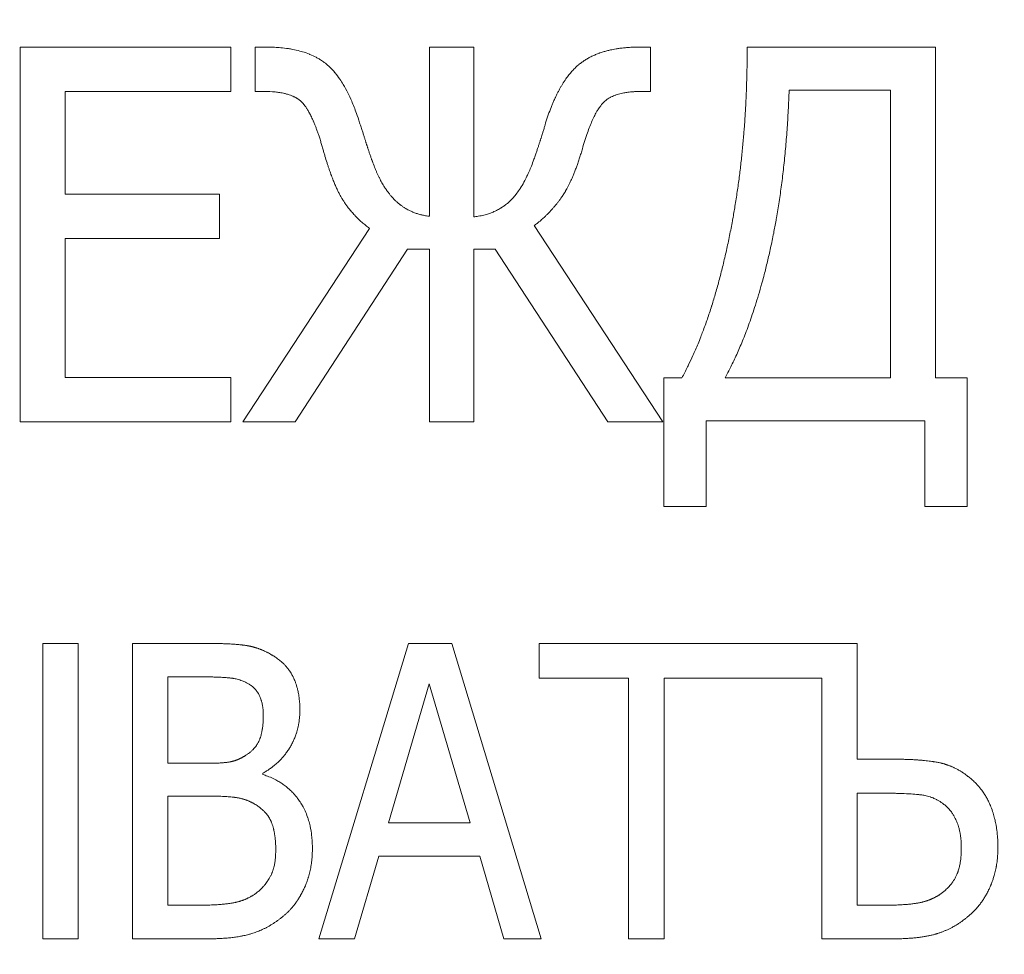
# Model space of a CAD drawing. Header units: millimetres. Extents: x -104 to 382, y -287 to 234.
# Tile 15 of 46: x 0.18 to 8.51, y -186.82 to -178.92. Entities that reach past the tile are written whole.
import ezdxf

# ---------------------------------------------------------------- set-up
doc = ezdxf.new("R2010")
doc.units = ezdxf.units.MM
doc.linetypes.add('K5LT_BASIC', pattern=[0])
doc.linetypes.add('K5LT_THIN', pattern=[0])
doc.styles.add('KDIMTEXTSTYLE', font='GOST_AU.SHX', dxfattribs={"width": 0.96, "oblique": 15, "height": 5})
doc.dimstyles.new('KDIMSTYLE (1.00)', dxfattribs={"dimtxt": 5, "dimasz": 1, "dimexe": 2, "dimexo": 0, "dimgap": 1, "dimtad": 1, "dimtxsty": 'KDIMTEXTSTYLE', "dimsah": 1, "dimcen": 0, "dimdle": 1, "dimadec": 0, "dimazin": 0, "dimtfac": 0.667, "dimtmove": 0, "dimatfit": 3, "dimfxl": 1, "dimtvp": 1, "dimtolj": 1, "dimtzin": 0, "dimarcsym": 0})

# ---------------------------------------------------------------- blocks, each defined once
blk = doc.blocks.new('KDIMARROW_02')
blk.add_hatch(color=0).paths.add_polyline_path([(4.5, 0), (5, 0.6583), (0, 0), (5, -0.6583)])
at = {"color": 0, "linetype": 'K5LT_THIN', "lineweight": 18}
for p, q in [((5, 0.6583), (0, 0)), ((4.5, 0), (5, 0.6583)), ((0, 0), (-1, 0)), ((0, 0), (5, -0.6583)), ((0, 0), (7, 0)), ((5, -0.6583), (4.5, 0))]:
    blk.add_line(p, q, dxfattribs=at)

msp = doc.modelspace()

# ---------------------------------------------------------------- linework, layer by layer
at = {"color": 150, "linetype": 'K5LT_BASIC', "lineweight": 20, "true_color": 0x0080ff}
for p, q in [((0.1863, -179.149), (1.9691, -179.149)), ((0.1863, -182.319), (0.1863, -179.149)), ((1.9691, -179.149), (1.9691, -179.524)), ((2.1746, -179.149), (2.2722, -179.149)), ((2.1746, -179.524), (2.1746, -179.149)), ((3.6491, -179.149), (4.0242, -179.149)), ((3.6491, -180.5799), (3.6491, -179.149)), ((4.0242, -179.149), (4.0242, -180.585)), ((5.4217, -179.149), (5.5193, -179.149)), ((5.5193, -179.149), (5.5193, -179.524)), ((6.3387, -179.149), (7.9315, -179.149)), ((7.9315, -179.149), (7.9315, -181.9465)), ((1.9691, -179.524), (0.5665, -179.524)), ((0.5665, -179.524), (0.5665, -180.3923)), ((2.2517, -179.524), (2.1746, -179.524)), ((5.5193, -179.524), (5.4422, -179.524)), ((7.5513, -179.5138), (6.6933, -179.5138)), ((7.5513, -181.9465), (7.5513, -179.5138)), ((0.5665, -180.3923), (1.874, -180.3923)), ((1.874, -180.3923), (1.874, -180.7674)), ((4.5354, -180.6595), (5.6246, -182.319)), ((2.0693, -182.319), (3.1431, -180.6826)), ((1.874, -180.7674), (0.5665, -180.7674)), ((0.5665, -180.7674), (0.5665, -181.9439)), ((3.4642, -180.8599), (2.5137, -182.319)), ((3.6491, -180.8599), (3.4642, -180.8599)), ((3.6491, -182.319), (3.6491, -180.8599)), ((4.2066, -180.8599), (4.0242, -180.8599)), ((4.0242, -180.8599), (4.0242, -182.319)), ((5.1596, -182.319), (4.2066, -180.8599)), ((0.5665, -181.9439), (1.9691, -181.9439)), ((1.9691, -181.9439), (1.9691, -182.319)), ((5.6323, -181.9465), (5.7864, -181.9465)), ((5.6323, -183.0357), (5.6323, -181.9465)), ((6.1512, -181.9465), (7.5513, -181.9465)), ((7.9315, -181.9465), (8.2012, -181.9465)), ((8.2012, -181.9465), (8.2012, -183.0357)), ((1.9691, -182.319), (0.1863, -182.319)), ((2.5137, -182.319), (2.0693, -182.319)), ((4.0242, -182.319), (3.6491, -182.319)), ((5.6246, -182.319), (5.1596, -182.319)), ((7.8415, -182.3113), (5.9919, -182.3113)), ((5.9919, -182.3113), (5.9919, -183.0357)), ((7.8415, -183.0357), (7.8415, -182.3113)), ((5.9919, -183.0357), (5.6323, -183.0357)), ((8.2012, -183.0357), (7.8415, -183.0357)), ((0.3775, -186.6937), (0.3775, -184.1937)), ((0.3775, -184.1937), (0.6773, -184.1937)), ((0.6773, -184.1937), (0.6773, -186.6937)), ((1.1352, -186.6937), (1.1352, -184.1937)), ((1.1352, -184.1937), (1.7308, -184.1937)), ((2.7134, -186.6937), (3.4711, -184.1937)), ((3.4711, -184.1937), (3.8378, -184.1937)), ((3.8378, -184.1937), (4.5955, -186.6937)), ((4.5793, -184.1937), (7.2697, -184.1937)), ((4.5793, -184.4895), (4.5793, -184.1937)), ((7.2697, -184.1937), (7.2697, -185.1743)), ((1.435, -184.4774), (1.435, -185.2087)), ((1.7207, -184.4774), (1.435, -184.4774)), ((5.335, -184.4895), (4.5793, -184.4895)), ((5.335, -186.6937), (5.335, -184.4895)), ((6.9699, -184.4895), (5.6348, -184.4895)), ((5.6348, -184.4895), (5.6348, -186.6937)), ((6.9699, -186.6937), (6.9699, -184.4895)), ((3.6474, -184.5361), (3.3029, -185.7111)), ((3.9938, -185.7111), (3.6474, -184.5361)), ((1.435, -185.2087), (1.7734, -185.2087)), ((7.2697, -185.1743), (7.5898, -185.1743)), ((2.2393, -185.2918), (2.2393, -185.3039)), ((1.435, -185.4863), (1.435, -186.4101)), ((1.7734, -185.4863), (1.435, -185.4863)), ((7.4966, -185.462), (7.2697, -185.462)), ((7.2697, -185.462), (7.2697, -186.4101)), ((3.3029, -185.7111), (3.9938, -185.7111)), ((3.2199, -185.9948), (3.0153, -186.6937)), ((4.0769, -185.9948), (3.2199, -185.9948)), ((4.2794, -186.6937), (4.0769, -185.9948)), ((1.435, -186.4101), (1.6782, -186.4101)), ((7.2697, -186.4101), (7.4885, -186.4101)), ((0.6773, -186.6937), (0.3775, -186.6937)), ((1.7794, -186.6937), (1.1352, -186.6937)), ((3.0153, -186.6937), (2.7134, -186.6937)), ((4.5955, -186.6937), (4.2794, -186.6937)), ((5.6348, -186.6937), (5.335, -186.6937)), ((7.5797, -186.6937), (6.9699, -186.6937))]:
    msp.add_line(p, q, dxfattribs=at)
at = {"color": 7, "linetype": 'K5LT_THIN', "lineweight": 18}
for radius, start, end in [(66.4902, 325.862142, 146.984614), (58.4914, 116.40976, 325.862142), (66.4902, 146.984614, 325.862142)]:
    msp.add_arc((-3.9577, -151.4864), radius, start, end, dxfattribs=at)
at = {"color": 150, "linetype": 'K5LT_BASIC', "lineweight": 20, "true_color": 0x0080ff}
for points, knots in [([(2.2722, -179.149), (2.2948, -179.149), (2.335, -179.1499), (2.3966, -179.1541), (2.4469, -179.1601), (2.5015, -179.1694), (2.5406, -179.1784), (2.5889, -179.1922), (2.6167, -179.2019), (2.6552, -179.2176), (2.6778, -179.2282), (2.7073, -179.2443), (2.7307, -179.2583), (2.7491, -179.2709), (2.7721, -179.288), (2.7884, -179.3015), (2.8185, -179.3299), (2.8363, -179.3492), (2.864, -179.3825), (2.8877, -179.414), (2.9239, -179.4706), (2.9575, -179.5321), (2.9951, -179.613), (3.0282, -179.6973), (3.0497, -179.7614), (3.0583, -179.7886)], [0, 0, 0, 0, 0.052781, 0.096186, 0.154201, 0.18555, 0.247088, 0.268059, 0.333203, 0.3364, 0.397419, 0.412328, 0.445385, 0.487461, 0.487861, 0.541866, 0.558078, 0.621987, 0.623002, 0.687695, 0.735606, 0.804438, 0.8644, 0.944313, 1, 1, 1, 1]), ([(4.633, -179.7886), (4.6403, -179.7657), (4.6552, -179.721), (4.6748, -179.6687), (4.691, -179.6291), (4.7016, -179.6045), (4.7098, -179.5863), (4.718, -179.5686), (4.7279, -179.5481), (4.7404, -179.5236), (4.7531, -179.5002), (4.7658, -179.4781), (4.7785, -179.4571), (4.7913, -179.4372), (4.8041, -179.4185), (4.8169, -179.4007), (4.8298, -179.3839), (4.8428, -179.368), (4.8534, -179.3558), (4.8622, -179.3462), (4.8708, -179.337), (4.8818, -179.3259), (4.8946, -179.3137), (4.904, -179.3053), (4.9126, -179.2981), (4.921, -179.2911), (4.9331, -179.2818), (4.9462, -179.2724), (4.9551, -179.2663), (4.9641, -179.2603), (4.9733, -179.2545), (4.9874, -179.2461), (5.0009, -179.2386), (5.0107, -179.2334), (5.0206, -179.2284), (5.0316, -179.2231), (5.0422, -179.2183), (5.0525, -179.2138), (5.0629, -179.2094), (5.0767, -179.204), (5.0874, -179.2001), (5.0981, -179.1963), (5.1105, -179.1921), (5.1267, -179.1871), (5.143, -179.1825), (5.1565, -179.1789), (5.1692, -179.1758), (5.1841, -179.1724), (5.2048, -179.168), (5.2312, -179.1633), (5.2632, -179.1585), (5.2972, -179.1546), (5.3248, -179.1524), (5.3544, -179.1505), (5.3755, -179.1496), (5.3975, -179.1492), (5.4077, -179.149), (5.4168, -179.149), (5.4217, -179.149)], [0, 0, 0, 0, 0.047262, 0.094649, 0.11805, 0.141094, 0.154939, 0.163924, 0.18643, 0.208814, 0.230805, 0.252516, 0.273787, 0.294905, 0.315642, 0.336175, 0.356465, 0.376756, 0.396764, 0.405617, 0.416507, 0.435717, 0.4546, 0.472842, 0.476231, 0.490727, 0.508323, 0.525991, 0.543485, 0.543673, 0.561395, 0.57919, 0.597056, 0.611414, 0.614911, 0.632727, 0.650448, 0.651483, 0.668104, 0.685548, 0.697366, 0.702821, 0.719807, 0.736661, 0.753165, 0.769448, 0.777019, 0.790669, 0.813004, 0.83645, 0.864508, 0.900403, 0.926294, 0.935276, 0.975253, 0.978407, 0.988421, 1, 1, 1, 1]), ([(5.7864, -181.9465), (5.8027, -181.9169), (5.8213, -181.8811), (5.8525, -181.8179), (5.8823, -181.7544), (5.9168, -181.6745), (5.9443, -181.6059), (5.9707, -181.5371), (6.0016, -181.4513), (6.0265, -181.3758), (6.0498, -181.3019), (6.0723, -181.2272), (6.0987, -181.1321), (6.1193, -181.0528), (6.1393, -180.9721), (6.163, -180.8703), (6.1897, -180.7458), (6.2071, -180.6558), (6.2223, -180.5725), (6.2365, -180.4906), (6.2548, -180.3731), (6.2716, -180.2511), (6.2863, -180.1297), (6.299, -180.0089), (6.3077, -179.9118), (6.3141, -179.8311), (6.3198, -179.7506), (6.3261, -179.6454), (6.3318, -179.5231), (6.3358, -179.3996), (6.3375, -179.3123), (6.3385, -179.2287), (6.3387, -179.1867), (6.3387, -179.149)], [0, 0, 0, 0, 0.050745, 0.05894, 0.099621, 0.147381, 0.173561, 0.193686, 0.239368, 0.284116, 0.286821, 0.328468, 0.372511, 0.395334, 0.416848, 0.460909, 0.504497, 0.546704, 0.552549, 0.588176, 0.62817, 0.667273, 0.705227, 0.742879, 0.77995, 0.794727, 0.816735, 0.853195, 0.889715, 0.926296, 0.963064, 0.966886, 1, 1, 1, 1]), ([(2.7475, -180.0096), (2.744, -179.9971), (2.7369, -179.9726), (2.7261, -179.9369), (2.7155, -179.9038), (2.7049, -179.8727), (2.6948, -179.8445), (2.6846, -179.8177), (2.6755, -179.7951), (2.669, -179.7797), (2.6626, -179.7651), (2.6556, -179.7498), (2.6466, -179.731), (2.6381, -179.7144), (2.63, -179.6995), (2.6225, -179.6864), (2.6155, -179.6748), (2.609, -179.6646), (2.6029, -179.6556), (2.5978, -179.6484), (2.594, -179.6433), (2.5906, -179.6388), (2.5869, -179.6341), (2.5823, -179.6284), (2.578, -179.6235), (2.575, -179.6203), (2.5724, -179.6175), (2.5696, -179.6147), (2.5653, -179.6105), (2.5605, -179.6061), (2.5562, -179.6025), (2.5532, -179.6001), (2.5505, -179.5979), (2.5466, -179.5949), (2.5406, -179.5905), (2.5344, -179.5864), (2.5291, -179.583), (2.5219, -179.5786), (2.5132, -179.5737), (2.4997, -179.567), (2.4906, -179.563), (2.4772, -179.5575), (2.4609, -179.5515), (2.4402, -179.5454), (2.4137, -179.5388), (2.3848, -179.5332), (2.3295, -179.5261), (2.2846, -179.524), (2.2517, -179.524)], [0, 0, 0, 0, 0.033761, 0.067685, 0.103586, 0.134487, 0.167168, 0.198654, 0.229317, 0.251248, 0.258676, 0.287554, 0.314614, 0.340314, 0.363773, 0.386327, 0.406693, 0.425769, 0.443127, 0.460015, 0.470345, 0.475373, 0.489668, 0.502319, 0.514391, 0.525096, 0.526191, 0.535033, 0.546905, 0.558647, 0.570222, 0.576491, 0.579142, 0.588261, 0.602226, 0.617521, 0.626289, 0.634162, 0.659707, 0.675285, 0.706238, 0.706269, 0.741326, 0.784181, 0.797705, 0.852249, 0.898936, 1, 1, 1, 1]), ([(5.4422, -179.524), (5.4282, -179.524), (5.4038, -179.5245), (5.3662, -179.5267), (5.3306, -179.5303), (5.2983, -179.5354), (5.2643, -179.5425), (5.2417, -179.5489), (5.2137, -179.5587), (5.1963, -179.566), (5.1743, -179.5774), (5.1613, -179.5852), (5.1466, -179.5954), (5.1383, -179.602), (5.1292, -179.6099), (5.1221, -179.6166), (5.1155, -179.6238), (5.1087, -179.6315), (5.103, -179.6386), (5.0959, -179.648), (5.0888, -179.658), (5.0803, -179.6706), (5.0696, -179.6879), (5.0557, -179.7122), (5.0412, -179.7404), (5.0171, -179.7925), (4.9851, -179.8737), (4.9578, -179.9603), (4.9438, -180.0096)], [0, 0, 0, 0, 0.043026, 0.077139, 0.125194, 0.168432, 0.199239, 0.261833, 0.266666, 0.328722, 0.348299, 0.385344, 0.403899, 0.438784, 0.440532, 0.467209, 0.490456, 0.493648, 0.522557, 0.538865, 0.554289, 0.583771, 0.611782, 0.647784, 0.705401, 0.739892, 0.864358, 1, 1, 1, 1]), ([(6.6933, -179.5138), (6.6914, -179.5708), (6.6866, -179.6837), (6.6764, -179.8495), (6.6635, -180.0103), (6.6479, -180.1655), (6.6299, -180.3142), (6.6096, -180.4567), (6.5935, -180.5553), (6.5779, -180.6437), (6.5618, -180.7294), (6.5375, -180.8465), (6.5105, -180.9634), (6.4864, -181.0596), (6.4679, -181.1287), (6.4499, -181.1937), (6.4289, -181.2659), (6.4021, -181.3517), (6.3761, -181.4299), (6.3503, -181.5028), (6.3249, -181.5706), (6.2995, -181.6345), (6.2746, -181.694), (6.2498, -181.75), (6.2253, -181.8027), (6.2007, -181.853), (6.1761, -181.9008), (6.1595, -181.9315), (6.1512, -181.9465)], [0, 0, 0, 0, 0.055982, 0.111602, 0.166737, 0.220673, 0.273838, 0.325442, 0.376188, 0.384003, 0.425594, 0.47462, 0.521602, 0.566953, 0.594009, 0.609453, 0.650679, 0.688891, 0.72532, 0.759489, 0.79311, 0.825199, 0.856315, 0.886025, 0.915355, 0.94389, 0.972098, 1, 1, 1, 1]), ([(3.0583, -179.7886), (3.0604, -179.795), (3.0646, -179.8076), (3.0709, -179.8266), (3.0767, -179.8444), (3.0821, -179.861), (3.0871, -179.8764), (3.0918, -179.8908), (3.0961, -179.9041), (3.1001, -179.9167), (3.1039, -179.9286), (3.1075, -179.9398), (3.1108, -179.9501), (3.1138, -179.9597), (3.1166, -179.9686), (3.1186, -179.975), (3.1204, -179.9805), (3.1214, -179.9838), (3.1233, -179.9898), (3.125, -179.9952), (3.1278, -180.0038), (3.131, -180.0138), (3.134, -180.0228), (3.1372, -180.0326), (3.1405, -180.0426), (3.1451, -180.0561), (3.1498, -180.0698), (3.1543, -180.0825), (3.1583, -180.0937), (3.1608, -180.1006), (3.1634, -180.1076), (3.1649, -180.1115), (3.1662, -180.1149)], [0, 0, 0, 0, 0.060146, 0.114399, 0.164014, 0.208064, 0.249628, 0.287042, 0.322247, 0.354734, 0.386587, 0.41614, 0.444116, 0.469467, 0.493994, 0.517356, 0.522794, 0.540415, 0.54517, 0.574212, 0.587494, 0.621882, 0.665002, 0.6731, 0.71666, 0.763331, 0.812812, 0.86513, 0.908422, 0.947399, 0.953316, 1, 1, 1, 1]), ([(4.5277, -180.1149), (4.5298, -180.1087), (4.5341, -180.0966), (4.5404, -180.0786), (4.5463, -180.0614), (4.552, -180.045), (4.5573, -180.0295), (4.5622, -180.015), (4.5668, -180.0014), (4.5711, -179.9886), (4.5752, -179.9765), (4.579, -179.965), (4.5825, -179.9544), (4.5858, -179.9445), (4.5889, -179.9352), (4.591, -179.9288), (4.5928, -179.9233), (4.594, -179.9197), (4.5962, -179.9126), (4.5985, -179.9056), (4.6023, -179.8937), (4.606, -179.8818), (4.6121, -179.862), (4.6172, -179.8453), (4.6237, -179.8227), (4.6285, -179.8058), (4.6319, -179.7928), (4.633, -179.7886)], [0, 0, 0, 0, 0.052735, 0.102638, 0.150057, 0.194006, 0.236267, 0.275228, 0.312263, 0.346748, 0.380513, 0.411997, 0.441959, 0.469532, 0.496364, 0.522681, 0.52468, 0.545108, 0.555251, 0.587497, 0.609546, 0.664992, 0.700964, 0.805013, 0.838212, 0.947433, 1, 1, 1, 1]), ([(3.1431, -180.6826), (3.1374, -180.6786), (3.1261, -180.6704), (3.1096, -180.6577), (3.0933, -180.6445), (3.0772, -180.6307), (3.0615, -180.6165), (3.0461, -180.6019), (3.0343, -180.5901), (3.0246, -180.5801), (3.0152, -180.5702), (3.0035, -180.5573), (2.9907, -180.5426), (2.9788, -180.5284), (2.9678, -180.5146), (2.9606, -180.5053), (2.9541, -180.4967), (2.9481, -180.4886), (2.9395, -180.4768), (2.9313, -180.4651), (2.9236, -180.4537), (2.9173, -180.444), (2.9124, -180.4361), (2.9076, -180.4282), (2.9017, -180.418), (2.895, -180.406), (2.8904, -180.3974), (2.8858, -180.3886), (2.8809, -180.3792), (2.8741, -180.3655), (2.8673, -180.3512), (2.8604, -180.3362), (2.8534, -180.3204), (2.8463, -180.3037), (2.839, -180.2859), (2.8315, -180.2671), (2.8237, -180.247), (2.8182, -180.232), (2.8129, -180.2174), (2.8074, -180.2023), (2.7996, -180.1797), (2.7912, -180.1545), (2.7797, -180.1189), (2.768, -180.081), (2.7563, -180.0409), (2.7504, -180.0201), (2.7475, -180.0096)], [0, 0, 0, 0, 0.032486, 0.065765, 0.099777, 0.134528, 0.169769, 0.204908, 0.239741, 0.2531, 0.273729, 0.307264, 0.338883, 0.368928, 0.39639, 0.422651, 0.42359, 0.446511, 0.468965, 0.489694, 0.509956, 0.529687, 0.539244, 0.549318, 0.568637, 0.587956, 0.604578, 0.607065, 0.626033, 0.644836, 0.66359, 0.68262, 0.701919, 0.721771, 0.741871, 0.762744, 0.784128, 0.806272, 0.809379, 0.828674, 0.851795, 0.875394, 0.899717, 0.949445, 0.974719, 1, 1, 1, 1]), ([(4.9438, -180.0096), (4.94, -180.0228), (4.9322, -180.0488), (4.9204, -180.0865), (4.91, -180.1176), (4.9018, -180.1409), (4.8937, -180.1637), (4.8838, -180.1901), (4.8716, -180.221), (4.8595, -180.2499), (4.8474, -180.277), (4.8356, -180.3021), (4.824, -180.3254), (4.8128, -180.3464), (4.804, -180.3621), (4.797, -180.3742), (4.7903, -180.3852), (4.7821, -180.3984), (4.7729, -180.4124), (4.7661, -180.4222), (4.7603, -180.4303), (4.7546, -180.438), (4.7469, -180.4483), (4.7412, -180.4557), (4.7358, -180.4627), (4.7304, -180.4695), (4.7241, -180.4774), (4.7188, -180.4839), (4.7135, -180.4904), (4.7066, -180.4986), (4.6986, -180.508), (4.6906, -180.5172), (4.6851, -180.5233), (4.6797, -180.5293), (4.6741, -180.5354), (4.6658, -180.5443), (4.6576, -180.5529), (4.6494, -180.5613), (4.6437, -180.567), (4.6375, -180.5731), (4.6302, -180.5802), (4.6191, -180.5907), (4.606, -180.6026), (4.5946, -180.6126), (4.5814, -180.6238), (4.5649, -180.6373), (4.5482, -180.6502), (4.5374, -180.658), (4.5354, -180.6595)], [0, 0, 0, 0, 0.034184, 0.068919, 0.103985, 0.124318, 0.138932, 0.173789, 0.207976, 0.241644, 0.27435, 0.306658, 0.337317, 0.36669, 0.393903, 0.405293, 0.420147, 0.444229, 0.466989, 0.488084, 0.493461, 0.508772, 0.528754, 0.548428, 0.549532, 0.567594, 0.58668, 0.594681, 0.605556, 0.624347, 0.643101, 0.661889, 0.680147, 0.680721, 0.699527, 0.718234, 0.736844, 0.755118, 0.773143, 0.775037, 0.796518, 0.821441, 0.847909, 0.882246, 0.894988, 0.932955, 0.987506, 1, 1, 1, 1]), ([(3.1662, -180.1149), (3.1724, -180.1321), (3.1819, -180.1573), (3.1951, -180.1892), (3.2052, -180.2125), (3.2155, -180.2348), (3.2259, -180.2561), (3.2365, -180.2766), (3.2472, -180.2961), (3.2583, -180.3154), (3.2702, -180.3348), (3.2848, -180.357), (3.3009, -180.3795), (3.3151, -180.3976), (3.3303, -180.4157), (3.3443, -180.4311), (3.3573, -180.444), (3.3659, -180.4522), (3.3734, -180.459), (3.3831, -180.4674), (3.3926, -180.4753), (3.3996, -180.4808), (3.4058, -180.4855), (3.4119, -180.49), (3.4203, -180.4961), (3.4296, -180.5024), (3.439, -180.5084), (3.4486, -180.5143), (3.4605, -180.5212), (3.4777, -180.5304), (3.4951, -180.5387), (3.5162, -180.5477), (3.5381, -180.5559), (3.5606, -180.5628), (3.5834, -180.5687), (3.6027, -180.573), (3.6267, -180.5771), (3.641, -180.579), (3.6491, -180.5799)], [0, 0, 0, 0, 0.056382, 0.084835, 0.113202, 0.141386, 0.169269, 0.196971, 0.224385, 0.251689, 0.281142, 0.312844, 0.357038, 0.394905, 0.410411, 0.459471, 0.487617, 0.493839, 0.514368, 0.534629, 0.55407, 0.572992, 0.577071, 0.591219, 0.609264, 0.627149, 0.645044, 0.663124, 0.681375, 0.711544, 0.757887, 0.774497, 0.822661, 0.870365, 0.886914, 0.934373, 0.962836, 1, 1, 1, 1]), ([(4.0242, -180.585), (4.037, -180.5837), (4.0499, -180.582), (4.0786, -180.5774), (4.1025, -180.5725), (4.1364, -180.5633), (4.1651, -180.5538), (4.1925, -180.5428), (4.2215, -180.5292), (4.2404, -180.5187), (4.2613, -180.5059), (4.2781, -180.4948), (4.2942, -180.4827), (4.3104, -180.4697), (4.3251, -180.457), (4.3416, -180.4409), (4.3598, -180.4216), (4.3724, -180.4068), (4.3919, -180.3819), (4.4039, -180.3653), (4.4261, -180.3316), (4.4389, -180.31), (4.4581, -180.275), (4.4714, -180.2489), (4.4905, -180.2078), (4.5082, -180.1664), (4.521, -180.1333), (4.5277, -180.1149)], [0, 0, 0, 0, 0.054366, 0.055305, 0.126032, 0.162022, 0.213449, 0.264497, 0.299312, 0.363929, 0.366431, 0.415048, 0.459375, 0.462505, 0.512902, 0.550321, 0.567641, 0.631229, 0.634305, 0.699146, 0.714091, 0.791131, 0.792359, 0.85679, 0.892662, 0.942209, 1, 1, 1, 1]), ([(1.7308, -184.1937), (1.7424, -184.1937), (1.7652, -184.1938), (1.798, -184.194), (1.8296, -184.1945), (1.8598, -184.1951), (1.8825, -184.1957), (1.9008, -184.1963), (1.9184, -184.197), (1.9401, -184.1979), (1.9634, -184.1991), (1.9848, -184.2004), (2.0044, -184.2018), (2.0218, -184.2032), (2.0374, -184.2046), (2.0511, -184.206), (2.0611, -184.2071), (2.0686, -184.2079), (2.0753, -184.2087), (2.0833, -184.2098), (2.092, -184.211), (2.0995, -184.2121), (2.1047, -184.213), (2.1096, -184.2138), (2.1142, -184.2147), (2.1189, -184.2156), (2.1234, -184.2165), (2.1282, -184.2175), (2.1346, -184.2188), (2.1406, -184.2202), (2.1447, -184.2212), (2.1489, -184.2222), (2.1532, -184.2233), (2.1595, -184.225), (2.1658, -184.2267), (2.171, -184.2282), (2.1753, -184.2295), (2.1797, -184.2308), (2.1853, -184.2326), (2.192, -184.2348), (2.199, -184.2372), (2.206, -184.2397), (2.2133, -184.2424), (2.2207, -184.2452), (2.2293, -184.2487), (2.2399, -184.2531), (2.2526, -184.2587), (2.2654, -184.2648), (2.2766, -184.2704), (2.2889, -184.2769), (2.3003, -184.2832), (2.3091, -184.2883), (2.3148, -184.2917), (2.3177, -184.2934), (2.3204, -184.295)], [0, 0, 0, 0, 0.034572, 0.069887, 0.105677, 0.141462, 0.177309, 0.19051, 0.212465, 0.247045, 0.280471, 0.313408, 0.344174, 0.373213, 0.399347, 0.424157, 0.446057, 0.454418, 0.4662, 0.484141, 0.501452, 0.517634, 0.530317, 0.533379, 0.548312, 0.559765, 0.563072, 0.577215, 0.590994, 0.604329, 0.616011, 0.617574, 0.630838, 0.644165, 0.657685, 0.671301, 0.678107, 0.685293, 0.69955, 0.71423, 0.729075, 0.74448, 0.760297, 0.77678, 0.793528, 0.81694, 0.84698, 0.877718, 0.902772, 0.922006, 0.96084, 0.980399, 0.981664, 1, 1, 1, 1]), ([(2.3204, -184.295), (2.3296, -184.3004), (2.3386, -184.306), (2.3586, -184.3194), (2.3749, -184.3313), (2.3974, -184.3499), (2.4157, -184.3669), (2.435, -184.3872), (2.4519, -184.4077), (2.4663, -184.4276), (2.4801, -184.449), (2.4892, -184.4655), (2.4983, -184.4835), (2.5048, -184.4978), (2.5118, -184.5148), (2.5211, -184.5395), (2.528, -184.5616), (2.5358, -184.5921), (2.5421, -184.621), (2.5507, -184.6777), (2.5534, -184.7245), (2.5534, -184.7569)], [0, 0, 0, 0, 0.05673, 0.057617, 0.131613, 0.168693, 0.22324, 0.275256, 0.33115, 0.379302, 0.41967, 0.480455, 0.489948, 0.536784, 0.571733, 0.595418, 0.686824, 0.700783, 0.768117, 0.846296, 1, 1, 1, 1]), ([(2.1279, -184.5422), (2.1213, -184.538), (2.1101, -184.5315), (2.0894, -184.5209), (2.0751, -184.5146), (2.0583, -184.5082), (2.0442, -184.5033), (2.0294, -184.4991), (2.0162, -184.4958), (2.0045, -184.4931), (1.9915, -184.4908), (1.9811, -184.4892), (1.9719, -184.4879), (1.9623, -184.4868), (1.9528, -184.4859), (1.9429, -184.4849), (1.9342, -184.4842), (1.9214, -184.4832), (1.9078, -184.4823), (1.8906, -184.4812), (1.8669, -184.4801), (1.8385, -184.479), (1.8062, -184.4782), (1.7693, -184.4775), (1.7421, -184.4774), (1.7207, -184.4774)], [0, 0, 0, 0, 0.069993, 0.116638, 0.208482, 0.209978, 0.276864, 0.340625, 0.345188, 0.395377, 0.444181, 0.459457, 0.484447, 0.522357, 0.53992, 0.560278, 0.600047, 0.605043, 0.6536, 0.694972, 0.719142, 0.804724, 0.86501, 0.898385, 1, 1, 1, 1]), ([(2.2434, -184.8035), (2.2434, -184.7947), (2.2432, -184.7852), (2.2423, -184.7684), (2.2411, -184.7524), (2.239, -184.7353), (2.2368, -184.7209), (2.2343, -184.7074), (2.2309, -184.6927), (2.2276, -184.6808), (2.2243, -184.67), (2.2204, -184.6584), (2.2165, -184.6485), (2.2129, -184.6401), (2.2087, -184.6309), (2.2038, -184.6218), (2.1974, -184.611), (2.1917, -184.6024), (2.183, -184.5908), (2.1749, -184.5814), (2.1658, -184.5719), (2.1561, -184.563), (2.1479, -184.5562), (2.1382, -184.549), (2.1325, -184.5451), (2.1279, -184.5422)], [0, 0, 0, 0, 0.074582, 0.082045, 0.147219, 0.217413, 0.239745, 0.283568, 0.347865, 0.386056, 0.406505, 0.46138, 0.510527, 0.516377, 0.557659, 0.616703, 0.626657, 0.692524, 0.728405, 0.784415, 0.828627, 0.871139, 0.927765, 0.942745, 1, 1, 1, 1]), ([(2.1178, -185.1256), (2.1228, -185.1221), (2.1277, -185.1184), (2.1387, -185.1096), (2.1474, -185.1019), (2.1598, -185.0896), (2.1695, -185.0787), (2.1801, -185.0652), (2.1891, -185.0521), (2.1974, -185.0381), (2.2045, -185.0244), (2.2104, -185.0111), (2.2162, -184.9962), (2.2212, -184.9809), (2.2257, -184.9647), (2.2303, -184.9457), (2.2333, -184.9301), (2.2372, -184.9057), (2.2398, -184.8848), (2.2421, -184.855), (2.2431, -184.8303), (2.2434, -184.8118), (2.2434, -184.8035)], [0, 0, 0, 0, 0.054758, 0.055366, 0.127305, 0.161923, 0.216853, 0.264077, 0.323261, 0.365275, 0.417135, 0.466703, 0.499084, 0.562376, 0.609463, 0.642434, 0.724339, 0.736345, 0.832654, 0.879936, 0.94736, 1, 1, 1, 1]), ([(2.5534, -184.7569), (2.5534, -184.7715), (2.5529, -184.7861), (2.5509, -184.819), (2.5481, -184.8465), (2.5421, -184.8819), (2.535, -184.9156), (2.5279, -184.9408), (2.5185, -184.9692), (2.51, -184.9923), (2.4998, -185.0154), (2.4888, -185.0381), (2.4775, -185.0596), (2.4644, -185.0811), (2.4508, -185.1022), (2.4366, -185.1224), (2.4212, -185.142), (2.4022, -185.1645), (2.3855, -185.1825), (2.3593, -185.2077), (2.337, -185.2269), (2.3092, -185.2482), (2.2845, -185.2652), (2.261, -185.2797), (2.246, -185.2881), (2.2393, -185.2918)], [0, 0, 0, 0, 0.061935, 0.062833, 0.143761, 0.184092, 0.224462, 0.300617, 0.304149, 0.362804, 0.414796, 0.421218, 0.479306, 0.527183, 0.537387, 0.595786, 0.64159, 0.654714, 0.734561, 0.757628, 0.826601, 0.873241, 0.921844, 0.965522, 1, 1, 1, 1]), ([(1.7734, -185.2087), (1.7798, -185.2087), (1.7926, -185.2087), (1.8111, -185.2084), (1.8289, -185.208), (1.8437, -185.2076), (1.8548, -185.2071), (1.8656, -185.2066), (1.878, -185.206), (1.8926, -185.205), (1.9063, -185.2039), (1.9189, -185.2026), (1.9305, -185.2013), (1.9406, -185.2), (1.9471, -185.1991), (1.9529, -185.1981), (1.9585, -185.1972), (1.9658, -185.1959), (1.9723, -185.1945), (1.9781, -185.1932), (1.9829, -185.192), (1.9864, -185.1911), (1.9898, -185.1902), (1.9938, -185.1891), (1.9989, -185.1875), (2.003, -185.1862), (2.0064, -185.1851), (2.0098, -185.1839), (2.0133, -185.1826), (2.0168, -185.1813), (2.0202, -185.18), (2.0244, -185.1783), (2.029, -185.1764), (2.0326, -185.1749), (2.0362, -185.1733), (2.0405, -185.1713), (2.0461, -185.1687), (2.0499, -185.1668), (2.0538, -185.1649), (2.0579, -185.1628), (2.064, -185.1595), (2.0703, -185.1561), (2.075, -185.1533), (2.0793, -185.1508), (2.0837, -185.1482), (2.0899, -185.1444), (2.0975, -185.1395), (2.1034, -185.1356), (2.1104, -185.1309), (2.1143, -185.1281), (2.1178, -185.1256)], [0, 0, 0, 0, 0.032493, 0.065968, 0.100177, 0.134882, 0.15541, 0.16998, 0.205017, 0.239881, 0.274103, 0.307999, 0.340069, 0.370584, 0.395852, 0.398397, 0.424831, 0.448445, 0.470307, 0.489992, 0.509081, 0.521563, 0.527858, 0.546819, 0.565888, 0.585207, 0.594068, 0.604661, 0.624133, 0.634934, 0.643547, 0.662852, 0.68237, 0.695459, 0.702105, 0.722324, 0.742745, 0.763203, 0.763841, 0.78539, 0.807618, 0.830088, 0.853187, 0.858834, 0.876702, 0.900825, 0.925161, 0.958301, 0.963438, 1, 1, 1, 1]), ([(7.5898, -185.1743), (7.6025, -185.1743), (7.6276, -185.1744), (7.664, -185.175), (7.6965, -185.176), (7.7193, -185.1769), (7.7417, -185.1779), (7.766, -185.1793), (7.7968, -185.1815), (7.8256, -185.1839), (7.8526, -185.1867), (7.8774, -185.1896), (7.8968, -185.1923), (7.9111, -185.1944), (7.9238, -185.1964), (7.9382, -185.1988), (7.9538, -185.2017), (7.9679, -185.2045), (7.9795, -185.2071), (7.9873, -185.209), (7.9945, -185.2109), (8.0021, -185.2129), (8.0109, -185.2155), (8.0173, -185.2175), (8.0234, -185.2195), (8.0303, -185.2218), (8.0366, -185.224), (8.0431, -185.2264), (8.0505, -185.2291), (8.0608, -185.2333), (8.0713, -185.2377), (8.0814, -185.2422), (8.0918, -185.2471), (8.1032, -185.2527), (8.1194, -185.2612), (8.135, -185.2701), (8.1533, -185.2813), (8.1759, -185.2959), (8.1959, -185.3104), (8.2184, -185.3279), (8.2288, -185.3364), (8.2381, -185.3444)], [0, 0, 0, 0, 0.03933, 0.079768, 0.121084, 0.152723, 0.162807, 0.204709, 0.245846, 0.286267, 0.325135, 0.363293, 0.398355, 0.415529, 0.430921, 0.459367, 0.485883, 0.508782, 0.529891, 0.545235, 0.548832, 0.567386, 0.584681, 0.594927, 0.601177, 0.616538, 0.631602, 0.634938, 0.651113, 0.670781, 0.690591, 0.707368, 0.725708, 0.746942, 0.7695, 0.81455, 0.832456, 0.871494, 0.940427, 0.945846, 1, 1, 1, 1]), ([(2.2393, -185.3039), (2.2527, -185.308), (2.266, -185.3125), (2.2956, -185.3236), (2.3199, -185.3339), (2.3544, -185.3512), (2.3828, -185.3673), (2.4137, -185.3878), (2.4413, -185.4088), (2.4692, -185.4329), (2.4926, -185.4562), (2.515, -185.4814), (2.5351, -185.5067), (2.5508, -185.5291), (2.5662, -185.5532), (2.5782, -185.5739), (2.5894, -185.5959), (2.6028, -185.6242), (2.6121, -185.6474), (2.6243, -185.6825), (2.6316, -185.7069), (2.6398, -185.7407), (2.6476, -185.779), (2.653, -185.8179), (2.6576, -185.8704), (2.6587, -185.9017), (2.6587, -185.9259)], [0, 0, 0, 0, 0.050521, 0.051283, 0.117244, 0.149817, 0.198976, 0.244005, 0.295348, 0.336161, 0.390184, 0.425853, 0.468735, 0.516032, 0.531467, 0.578292, 0.607672, 0.624974, 0.696971, 0.701014, 0.762064, 0.789828, 0.825349, 0.89931, 0.92411, 1, 1, 1, 1]), ([(8.2381, -185.3444), (8.248, -185.3531), (8.2576, -185.362), (8.2791, -185.3834), (8.2963, -185.4021), (8.3205, -185.4321), (8.3396, -185.4587), (8.3589, -185.4894), (8.3767, -185.5216), (8.3905, -185.5506), (8.4056, -185.5866), (8.4142, -185.611), (8.4247, -185.6445), (8.4304, -185.6647), (8.4386, -185.6988), (8.4442, -185.7264), (8.4517, -185.7714), (8.4557, -185.8062), (8.4599, -185.8595), (8.461, -185.8911), (8.461, -185.9198)], [0, 0, 0, 0, 0.065307, 0.065627, 0.152244, 0.193536, 0.260504, 0.317996, 0.375745, 0.443761, 0.476379, 0.565833, 0.567776, 0.642582, 0.664318, 0.730034, 0.771064, 0.868426, 0.882915, 1, 1, 1, 1]), ([(2.1664, -185.5511), (2.1638, -185.5496), (2.1585, -185.5466), (2.1505, -185.5424), (2.145, -185.5397), (2.1397, -185.537), (2.1343, -185.5345), (2.1265, -185.531), (2.1186, -185.5276), (2.1107, -185.5244), (2.1029, -185.5215), (2.0953, -185.5187), (2.0877, -185.5161), (2.0803, -185.5138), (2.073, -185.5116), (2.0651, -185.5094), (2.0565, -185.5072), (2.0475, -185.5051), (2.0414, -185.5037), (2.0361, -185.5026), (2.0313, -185.5017), (2.0245, -185.5005), (2.0178, -185.4994), (2.0124, -185.4986), (2.0076, -185.4979), (2.0039, -185.4974), (2, -185.4969), (1.9934, -185.496), (1.9868, -185.4953), (1.9734, -185.4939), (1.9608, -185.4927), (1.9352, -185.4907), (1.9156, -185.4895), (1.8623, -185.4871), (1.8196, -185.4863), (1.7734, -185.4863)], [0, 0, 0, 0, 0.027671, 0.055292, 0.082833, 0.084236, 0.110091, 0.137201, 0.163718, 0.189806, 0.215201, 0.240319, 0.264633, 0.288404, 0.311347, 0.334014, 0.363094, 0.391782, 0.417919, 0.420128, 0.441073, 0.461722, 0.481834, 0.501583, 0.509164, 0.52347, 0.534012, 0.541714, 0.578388, 0.587977, 0.646811, 0.672121, 0.768609, 0.774598, 1, 1, 1, 1]), ([(7.997, -185.5511), (7.9903, -185.546), (7.9767, -185.5364), (7.9557, -185.5235), (7.9362, -185.5133), (7.9146, -185.5033), (7.8988, -185.4973), (7.881, -185.4913), (7.8659, -185.4867), (7.8508, -185.4831), (7.8373, -185.4802), (7.8259, -185.4781), (7.8132, -185.4762), (7.8042, -185.4751), (7.7958, -185.4741), (7.7884, -185.4733), (7.7754, -185.472), (7.7657, -185.4711), (7.747, -185.4695), (7.7264, -185.468), (7.7027, -185.4667), (7.6654, -185.4648), (7.6273, -185.4635), (7.564, -185.4622), (7.5253, -185.462), (7.4966, -185.462)], [0, 0, 0, 0, 0.060705, 0.120806, 0.179077, 0.221286, 0.294401, 0.301484, 0.356656, 0.406955, 0.411135, 0.453124, 0.48774, 0.499848, 0.514856, 0.544763, 0.548262, 0.597795, 0.604475, 0.658407, 0.713778, 0.729145, 0.846395, 0.891714, 1, 1, 1, 1]), ([(2.3487, -185.9401), (2.3487, -185.9278), (2.3484, -185.9099), (2.3474, -185.8869), (2.3464, -185.8702), (2.345, -185.8542), (2.3436, -185.8401), (2.3424, -185.8302), (2.3411, -185.8207), (2.3396, -185.8103), (2.3373, -185.7971), (2.3349, -185.7845), (2.333, -185.7756), (2.3313, -185.768), (2.3295, -185.7608), (2.327, -185.7512), (2.3242, -185.7414), (2.3213, -185.7321), (2.3193, -185.7262), (2.3174, -185.7205), (2.3154, -185.715), (2.3122, -185.7069), (2.309, -185.6992), (2.306, -185.6928), (2.3036, -185.6879), (2.3012, -185.6831), (2.2981, -185.6773), (2.2941, -185.6705), (2.2902, -185.6642), (2.2873, -185.6599), (2.2844, -185.6556), (2.2812, -185.651), (2.2766, -185.6449), (2.2719, -185.6389), (2.268, -185.6342), (2.2647, -185.6304), (2.2614, -185.6267), (2.2565, -185.6213), (2.2499, -185.6145), (2.2419, -185.6068), (2.2319, -185.5977), (2.2217, -185.5891), (2.21, -185.5801), (2.198, -185.5713), (2.1831, -185.5613), (2.1722, -185.5545), (2.1664, -185.5511)], [0, 0, 0, 0, 0.064194, 0.096517, 0.128547, 0.160284, 0.191219, 0.21409, 0.221626, 0.251179, 0.280424, 0.308535, 0.335808, 0.341791, 0.361717, 0.387069, 0.41114, 0.434393, 0.456679, 0.456824, 0.478758, 0.500306, 0.521598, 0.542414, 0.553756, 0.563092, 0.583341, 0.603354, 0.622954, 0.639194, 0.642397, 0.661424, 0.680159, 0.698453, 0.716571, 0.723915, 0.734337, 0.751913, 0.775038, 0.800436, 0.828106, 0.866037, 0.888918, 0.923352, 0.960326, 1, 1, 1, 1]), ([(8.151, -185.9259), (8.151, -185.9131), (8.1507, -185.8992), (8.1495, -185.8748), (8.1477, -185.8514), (8.1447, -185.8267), (8.1413, -185.8056), (8.1376, -185.7858), (8.1327, -185.7644), (8.1278, -185.7469), (8.1229, -185.7309), (8.1169, -185.7133), (8.1113, -185.6993), (8.1058, -185.6867), (8.0994, -185.6729), (8.0919, -185.659), (8.0824, -185.6429), (8.0737, -185.6296), (8.0607, -185.6123), (8.0481, -185.5973), (8.0351, -185.5837), (8.0184, -185.5679), (8.0061, -185.5579), (7.997, -185.5511)], [0, 0, 0, 0, 0.077043, 0.084393, 0.152234, 0.22504, 0.246783, 0.293866, 0.360842, 0.397779, 0.422212, 0.47985, 0.531803, 0.534002, 0.581756, 0.645255, 0.653582, 0.725547, 0.766919, 0.821702, 0.878541, 0.913596, 1, 1, 1, 1]), ([(2.1867, -186.3047), (2.1949, -186.2981), (2.215, -186.281), (2.2359, -186.2602), (2.258, -186.2353), (2.2711, -186.2186), (2.2846, -186.1989), (2.2945, -186.1831), (2.3019, -186.1695), (2.3097, -186.1542), (2.3138, -186.1451), (2.3177, -186.1352), (2.3189, -186.1323), (2.3209, -186.1269), (2.3251, -186.1151), (2.3295, -186.1008), (2.3337, -186.0844), (2.338, -186.0653), (2.3419, -186.0429), (2.3453, -186.015), (2.348, -185.9835), (2.3487, -185.9562), (2.3487, -185.9401)], [0, 0, 0, 0, 0.07455, 0.188824, 0.219428, 0.328253, 0.354336, 0.408219, 0.4778, 0.481227, 0.547829, 0.557825, 0.565451, 0.572801, 0.602703, 0.662497, 0.684397, 0.725597, 0.801939, 0.838901, 0.908186, 1, 1, 1, 1]), ([(2.6587, -185.9259), (2.6587, -185.935), (2.6585, -185.953), (2.6577, -185.9719), (2.6568, -185.9895), (2.6556, -186.007), (2.6533, -186.0314), (2.6503, -186.0565), (2.6466, -186.0809), (2.6422, -186.1047), (2.6372, -186.128), (2.6316, -186.1507), (2.6268, -186.1678), (2.6224, -186.1823), (2.6179, -186.1965), (2.6113, -186.2152), (2.6034, -186.2354), (2.5971, -186.2502), (2.5914, -186.2629), (2.5856, -186.2753), (2.5776, -186.2916), (2.5685, -186.3089), (2.561, -186.3224), (2.5548, -186.3331), (2.5487, -186.3433), (2.541, -186.3557), (2.5347, -186.3653), (2.5285, -186.3745), (2.5221, -186.3836), (2.5128, -186.3964), (2.5034, -186.4086), (2.494, -186.4203), (2.485, -186.431), (2.4786, -186.4383), (2.4741, -186.4433), (2.4697, -186.4482), (2.4633, -186.455), (2.4549, -186.4636), (2.4492, -186.4693), (2.4426, -186.4757), (2.4358, -186.482), (2.4291, -186.4881), (2.4257, -186.4911)], [0, 0, 0, 0, 0.036721, 0.073542, 0.078408, 0.11035, 0.146925, 0.183266, 0.219306, 0.255173, 0.290808, 0.326361, 0.361575, 0.372082, 0.396533, 0.431052, 0.465448, 0.4993, 0.508411, 0.532727, 0.565365, 0.59767, 0.629006, 0.642518, 0.659649, 0.689149, 0.716581, 0.718184, 0.746133, 0.773446, 0.799935, 0.826228, 0.851971, 0.873382, 0.87736, 0.88711, 0.908247, 0.926968, 0.950587, 0.951423, 0.975768, 1, 1, 1, 1]), ([(7.9889, -186.3047), (7.9964, -186.2991), (8.0037, -186.2931), (8.0198, -186.2793), (8.0328, -186.2671), (8.0485, -186.2505), (8.0631, -186.2336), (8.073, -186.2206), (8.0836, -186.2052), (8.092, -186.1921), (8.0995, -186.1787), (8.1066, -186.1648), (8.1128, -186.1517), (8.1191, -186.1358), (8.1256, -186.1174), (8.1298, -186.1037), (8.1353, -186.0822), (8.1387, -186.0665), (8.1429, -186.0428), (8.1457, -186.0229), (8.1481, -185.9992), (8.1496, -185.9781), (8.1507, -185.9534), (8.151, -185.9366), (8.151, -185.9259)], [0, 0, 0, 0, 0.065811, 0.066894, 0.152644, 0.196427, 0.238052, 0.321131, 0.322062, 0.382668, 0.441882, 0.442807, 0.504971, 0.554562, 0.573555, 0.650677, 0.658367, 0.730346, 0.759923, 0.816372, 0.858001, 0.906256, 0.941778, 1, 1, 1, 1]), ([(8.461, -185.9198), (8.461, -185.9386), (8.4604, -185.9579), (8.4588, -185.9854), (8.4575, -186.0031), (8.455, -186.0286), (8.4516, -186.0538), (8.4486, -186.0726), (8.4457, -186.0885), (8.4427, -186.1039), (8.4382, -186.1243), (8.4326, -186.1463), (8.427, -186.1658), (8.4227, -186.1797), (8.4183, -186.1933), (8.413, -186.2083), (8.4074, -186.2232), (8.4029, -186.2344), (8.4003, -186.2406), (8.3972, -186.2478), (8.394, -186.2553), (8.3888, -186.2667), (8.3846, -186.2757), (8.3791, -186.2872), (8.3732, -186.2989), (8.3645, -186.3151), (8.3557, -186.3307), (8.3467, -186.3457), (8.3376, -186.36), (8.3284, -186.3739), (8.319, -186.3872), (8.3094, -186.4), (8.3014, -186.4102), (8.2949, -186.4183), (8.2882, -186.4263), (8.2797, -186.4361), (8.272, -186.4445), (8.2663, -186.4506), (8.2628, -186.4542), (8.2593, -186.4578), (8.2545, -186.4626), (8.2494, -186.4676), (8.243, -186.4737), (8.2356, -186.4806), (8.2297, -186.4858), (8.226, -186.4891)], [0, 0, 0, 0, 0.079482, 0.082466, 0.118425, 0.156331, 0.193627, 0.229777, 0.240607, 0.265246, 0.299809, 0.334121, 0.367693, 0.391808, 0.400788, 0.433123, 0.465253, 0.474721, 0.489465, 0.496825, 0.511656, 0.528112, 0.55606, 0.558803, 0.589274, 0.619064, 0.648369, 0.676986, 0.705326, 0.733075, 0.760485, 0.787478, 0.814382, 0.826775, 0.841072, 0.867647, 0.894081, 0.900672, 0.911084, 0.920513, 0.926714, 0.946944, 0.958044, 0.973436, 1, 1, 1, 1]), ([(1.6782, -186.4101), (1.6883, -186.4101), (1.7083, -186.41), (1.7372, -186.4096), (1.7652, -186.409), (1.7921, -186.4082), (1.8098, -186.4074), (1.8264, -186.4066), (1.8424, -186.4058), (1.8646, -186.4043), (1.8859, -186.4027), (1.9056, -186.4009), (1.9236, -186.399), (1.9398, -186.397), (1.9543, -186.3951), (1.9642, -186.3936), (1.9723, -186.3924), (1.9795, -186.3912), (1.99, -186.3893), (2, -186.3874), (2.0078, -186.3857), (2.0153, -186.384), (2.0219, -186.3824), (2.028, -186.3808), (2.033, -186.3794), (2.0388, -186.3778), (2.0443, -186.3762), (2.0491, -186.3747), (2.0539, -186.3732), (2.0603, -186.371), (2.0675, -186.3685), (2.0748, -186.3659), (2.0822, -186.363), (2.0898, -186.3599), (2.0985, -186.3562), (2.1065, -186.3525), (2.1136, -186.3491), (2.1208, -186.3456), (2.1288, -186.3414), (2.1378, -186.3365), (2.146, -186.3318), (2.1542, -186.3268), (2.168, -186.3181), (2.1787, -186.3107), (2.1867, -186.3047)], [0, 0, 0, 0, 0.036953, 0.0748, 0.113299, 0.151994, 0.190795, 0.193217, 0.228979, 0.266622, 0.303108, 0.339095, 0.372726, 0.404437, 0.432903, 0.459831, 0.465039, 0.483604, 0.505494, 0.531969, 0.549939, 0.557741, 0.582734, 0.59473, 0.600379, 0.617836, 0.634988, 0.63989, 0.652054, 0.66917, 0.686417, 0.704252, 0.722523, 0.741528, 0.760813, 0.787773, 0.802414, 0.815303, 0.843416, 0.86499, 0.886843, 0.909111, 0.93152, 1, 1, 1, 1]), ([(7.4885, -186.4101), (7.4986, -186.4101), (7.5185, -186.41), (7.5472, -186.4096), (7.575, -186.409), (7.6002, -186.4082), (7.6173, -186.4074), (7.6338, -186.4066), (7.6511, -186.4057), (7.6736, -186.4041), (7.6947, -186.4024), (7.7142, -186.4005), (7.7322, -186.3985), (7.7482, -186.3964), (7.7627, -186.3944), (7.7717, -186.3929), (7.7798, -186.3915), (7.7871, -186.3903), (7.7972, -186.3883), (7.8065, -186.3863), (7.8143, -186.3846), (7.8201, -186.3832), (7.8256, -186.3818), (7.8319, -186.3801), (7.8397, -186.378), (7.8472, -186.3758), (7.8533, -186.3739), (7.8581, -186.3723), (7.8629, -186.3707), (7.8688, -186.3687), (7.8749, -186.3665), (7.8796, -186.3647), (7.8845, -186.3628), (7.8904, -186.3604), (7.8977, -186.3574), (7.9052, -186.3541), (7.9127, -186.3506), (7.9183, -186.3479), (7.9233, -186.3454), (7.9285, -186.3428), (7.9356, -186.339), (7.9432, -186.3348), (7.9509, -186.3303), (7.9586, -186.3256), (7.9715, -186.3173), (7.9815, -186.3103), (7.9889, -186.3047)], [0, 0, 0, 0, 0.035708, 0.072299, 0.109521, 0.146967, 0.178221, 0.184591, 0.221755, 0.258492, 0.294255, 0.329593, 0.36282, 0.394307, 0.42282, 0.44989, 0.450322, 0.473974, 0.496261, 0.516661, 0.536943, 0.54975, 0.55657, 0.575801, 0.594578, 0.612832, 0.630973, 0.639844, 0.648989, 0.666943, 0.684951, 0.695137, 0.703354, 0.722065, 0.741326, 0.760803, 0.780881, 0.801332, 0.805982, 0.822307, 0.843435, 0.86499, 0.886831, 0.909093, 0.931499, 1, 1, 1, 1]), ([(2.4257, -186.4911), (2.4195, -186.4964), (2.407, -186.5069), (2.3881, -186.5218), (2.3687, -186.5364), (2.3488, -186.5504), (2.3286, -186.5638), (2.311, -186.5748), (2.2972, -186.5829), (2.2833, -186.5908), (2.2663, -186.5999), (2.2455, -186.6104), (2.2249, -186.6199), (2.2048, -186.6284), (2.185, -186.6362), (2.1657, -186.6431), (2.1478, -186.6489), (2.1351, -186.6527), (2.1226, -186.6562), (2.1088, -186.6599), (2.0894, -186.6645), (2.0727, -186.6682), (2.0593, -186.6708), (2.046, -186.6733), (2.0296, -186.6761), (2.0093, -186.6792), (1.989, -186.6819), (1.9687, -186.6843), (1.9482, -186.6864), (1.9276, -186.6882), (1.9068, -186.6897), (1.8859, -186.691), (1.8649, -186.692), (1.8439, -186.6928), (1.8257, -186.6932), (1.8044, -186.6936), (1.79, -186.6937), (1.7794, -186.6937)], [0, 0, 0, 0, 0.034429, 0.069965, 0.106511, 0.144238, 0.182604, 0.221579, 0.243935, 0.26079, 0.299935, 0.338873, 0.376496, 0.412944, 0.447512, 0.481084, 0.512772, 0.537912, 0.543551, 0.573621, 0.603886, 0.633742, 0.649437, 0.663179, 0.691843, 0.720221, 0.74779, 0.774874, 0.801313, 0.827607, 0.853401, 0.878834, 0.903694, 0.928311, 0.952471, 0.965756, 1, 1, 1, 1]), ([(8.226, -186.4891), (8.2194, -186.4949), (8.2094, -186.5035), (8.196, -186.5146), (8.189, -186.5202), (8.1822, -186.5255), (8.1735, -186.5322), (8.1579, -186.5438), (8.1378, -186.5579), (8.1168, -186.5716), (8.097, -186.5836), (8.0774, -186.5947), (8.0563, -186.6058), (8.0367, -186.6153), (8.023, -186.6214), (8.0127, -186.6259), (8.0031, -186.6299), (7.9913, -186.6345), (7.9801, -186.6387), (7.9691, -186.6426), (7.9579, -186.6464), (7.9492, -186.6491), (7.9413, -186.6515), (7.9332, -186.6539), (7.9218, -186.6571), (7.9087, -186.6605), (7.895, -186.6637), (7.8826, -186.6665), (7.8729, -186.6685), (7.8631, -186.6705), (7.8513, -186.6727), (7.8358, -186.6754), (7.8198, -186.6779), (7.8057, -186.6799), (7.7944, -186.6814), (7.7827, -186.6829), (7.7682, -186.6845), (7.7497, -186.6864), (7.7307, -186.6881), (7.7165, -186.6891), (7.7031, -186.69), (7.6894, -186.6909), (7.6625, -186.6922), (7.6259, -186.6934), (7.5954, -186.6937), (7.5797, -186.6937)], [0, 0, 0, 0, 0.039309, 0.059055, 0.078838, 0.080388, 0.09863, 0.129265, 0.170449, 0.213493, 0.247614, 0.280909, 0.322023, 0.362725, 0.387095, 0.395185, 0.417669, 0.438337, 0.457279, 0.476295, 0.495564, 0.515059, 0.520531, 0.535191, 0.555705, 0.576928, 0.598538, 0.620419, 0.634346, 0.642231, 0.664179, 0.686273, 0.708685, 0.731232, 0.74407, 0.754216, 0.777494, 0.80121, 0.825082, 0.849355, 0.853672, 0.873889, 0.898799, 0.94911, 1, 1, 1, 1])]:
    msp.add_open_spline(points, degree=3, knots=knots, dxfattribs=at)

# ---------------------------------------------------------------- dimensions: what is measured, and where the dimension line sits
at = {"color": 7}
msp.add_linear_dim(base=(3.0423, -285.0984), p1=(-3.9577, -151.4864), p2=(3.0423, -225.4864), location=(12.5098, -285.0984), dimstyle='KDIMSTYLE (1.00)', override={"dimexo": 0, "dimpost": '\\H5.0;\\W0.965;\\Q15;<>', "dimblk1": 'KDIMARROW_02', "dimblk2": 'KDIMARROW_02', "dimse1": 0, "dimse2": 0, "dimclrt": 7, "dimtolj": 1}, dxfattribs=at).render()

doc.saveas('drawing.dxf')
